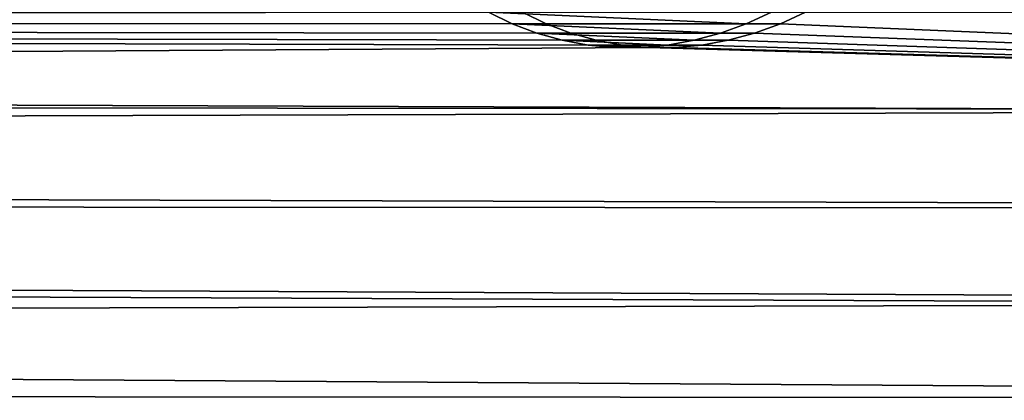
# Model space of a CAD drawing. Header units: metres. Extents: x -22 to 244, y -22 to 22.
# Tile 89 of 146: x 89.16 to 97.81, y -6.05 to -2.7. Entities that reach past the tile are written whole.
import ezdxf

# ---------------------------------------------------------------- set-up
doc = ezdxf.new("R2010")
doc.units = ezdxf.units.M
doc.layers.add('solid_10_151_113_XXX', color=7, linetype='CONTINUOUS')

msp = doc.modelspace()

# ---------------------------------------------------------------- linework, layer by layer
at = {"layer": 'solid_10_151_113_XXX'}
for points in [[(93.37339, -2.514205, 149.37471), (93.572601, -2.636308, 149.46875), (21.32584, -2.73104, 123.190514), (21.401995, -2.050513, 123.106987)], [(103.376709, -3.504697, 185.902054), (103.317757, -2.638217, 186.064011), (21.33289, -2.675408, 156.217194), (21.25807, -3.216284, 156.080338)], [(93.572601, -2.636308, 149.46875), (93.781395, -2.739211, 149.563705), (21.32584, -2.73104, 123.190514)], [(93.483025, -2.739528, 150.385788), (93.781395, -2.739211, 149.563705), (93.572601, -2.636308, 149.46875), (93.274521, -2.63667, 150.28981)], [(93.274521, -2.63667, 150.28981), (95.761055, -2.636669, 151.194824), (95.539635, -2.739527, 151.134338)], [(93.274521, -2.63667, 150.28981), (95.539635, -2.739527, 151.134338), (93.483025, -2.739528, 150.385788)], [(95.539635, -2.739527, 151.134338), (95.761055, -2.636669, 151.194824), (96.060249, -2.636428, 150.374207), (95.839226, -2.739319, 150.312714)], [(96.060249, -2.636428, 150.374207), (113.939171, -2.638217, 156.881927), (113.880226, -3.504698, 157.043884), (95.839226, -2.739319, 150.312714)], [(94.448898, -2.926416, 149.843094), (94.680328, -2.947366, 149.931549), (21.228119, -3.408372, 123.29821), (21.32584, -2.73104, 123.190514)], [(94.220947, -2.884598, 149.75177), (94.448898, -2.926416, 149.843094), (21.32584, -2.73104, 123.190514)], [(93.997841, -2.822062, 149.65831), (94.220947, -2.884598, 149.75177), (21.32584, -2.73104, 123.190514)], [(93.781395, -2.739211, 149.563705), (93.997841, -2.822062, 149.65831), (21.32584, -2.73104, 123.190514)], [(93.699158, -2.822296, 150.481201), (93.997841, -2.822062, 149.65831), (93.781395, -2.739211, 149.563705), (93.483025, -2.739528, 150.385788)], [(93.483025, -2.739528, 150.385788), (95.539635, -2.739527, 151.134338), (95.312744, -2.822296, 151.068497)], [(93.483025, -2.739528, 150.385788), (95.312744, -2.822296, 151.068497), (93.699158, -2.822296, 150.481201)], [(95.312744, -2.822296, 151.068497), (95.539635, -2.739527, 151.134338), (95.839226, -2.739319, 150.312714), (95.612549, -2.82217, 150.246033)], [(95.612549, -2.82217, 150.246033), (95.839226, -2.739319, 150.312714), (113.880226, -3.504698, 157.043884)], [(93.921875, -2.88473, 150.575241), (94.220947, -2.884598, 149.75177), (93.997841, -2.822062, 149.65831), (93.699158, -2.822296, 150.481201)], [(93.699158, -2.822296, 150.481201), (95.312744, -2.822296, 151.068497), (95.08168, -2.88473, 150.997375)], [(93.699158, -2.822296, 150.481201), (95.08168, -2.88473, 150.997375), (93.921875, -2.88473, 150.575241)], [(95.08168, -2.88473, 150.997375), (95.312744, -2.822296, 151.068497), (95.612549, -2.82217, 150.246033), (95.38166, -2.884651, 150.17424)], [(95.38166, -2.884651, 150.17424), (95.612549, -2.82217, 150.246033), (113.880226, -3.504698, 157.043884)], [(94.149635, -2.926486, 150.666977), (94.448898, -2.926416, 149.843094), (94.220947, -2.884598, 149.75177), (93.921875, -2.88473, 150.575241)], [(93.921875, -2.88473, 150.575241), (95.08168, -2.88473, 150.997375), (94.848244, -2.926486, 150.921249)], [(93.921875, -2.88473, 150.575241), (94.848244, -2.926486, 150.921249), (94.149635, -2.926486, 150.666977)], [(94.380714, -2.947381, 150.755554), (94.680328, -2.947366, 149.931549), (94.448898, -2.926416, 149.843094), (94.149635, -2.926486, 150.666977)], [(94.149635, -2.926486, 150.666977), (94.848244, -2.926486, 150.921249), (94.614288, -2.947381, 150.840576)], [(94.149635, -2.926486, 150.666977), (94.614288, -2.947381, 150.840576), (94.380714, -2.947381, 150.755554)], [(94.614288, -2.947381, 150.840576), (94.848244, -2.926486, 150.921249), (95.148178, -2.926469, 150.09761), (94.914108, -2.947381, 150.016647)], [(94.848244, -2.926486, 150.921249), (95.08168, -2.88473, 150.997375), (95.38166, -2.884651, 150.17424), (95.148178, -2.926469, 150.09761)], [(94.914108, -2.947381, 150.016647), (95.148178, -2.926469, 150.09761), (113.880226, -3.504698, 157.043884)], [(95.148178, -2.926469, 150.09761), (95.38166, -2.884651, 150.17424), (113.880226, -3.504698, 157.043884)], [(94.680328, -2.947366, 149.931549), (113.880226, -3.504698, 157.043884), (21.228119, -3.408372, 123.29821)], [(94.614288, -2.947381, 150.840576), (94.914108, -2.947381, 150.016647), (94.680328, -2.947366, 149.931549), (94.380714, -2.947381, 150.755554)], [(94.680328, -2.947366, 149.931549), (94.914108, -2.947381, 150.016647), (113.880226, -3.504698, 157.043884)], [(103.376709, -3.504697, 185.902054), (21.25807, -3.216284, 156.080338), (21.168734, -3.75962, 155.916489)], [(113.804756, -4.36015, 157.251236), (21.108953, -4.081923, 123.430359), (21.228119, -3.408372, 123.29821), (113.880226, -3.504698, 157.043884)], [(103.452179, -4.36015, 185.694702), (103.376709, -3.504697, 185.902054), (21.168734, -3.75962, 155.916489), (21.064251, -4.306657, 155.724228)], [(113.712997, -5.201884, 157.503342), (20.968412, -4.75139, 123.587402), (21.108953, -4.081923, 123.430359), (113.804756, -4.36015, 157.251236)], [(103.543938, -5.201884, 185.442596), (103.452179, -4.36015, 185.694702), (21.064251, -4.306657, 155.724228), (20.943882, -4.858377, 155.501816)], [(113.60524, -6.027252, 157.799393), (20.806648, -5.416032, 123.769798), (20.968412, -4.75139, 123.587402), (113.712997, -5.201884, 157.503342)], [(103.543938, -5.201884, 185.442596), (20.943882, -4.858377, 155.501816), (20.806955, -5.414849, 155.247635)], [(103.651695, -6.027252, 185.14653), (103.543938, -5.201884, 185.442596), (20.806955, -5.414849, 155.247635), (20.653028, -5.975147, 154.960327)], [(113.481827, -6.833655, 158.138474), (20.624237, -6.073781, 123.977692), (20.806648, -5.416032, 123.769798), (113.60524, -6.027252, 157.799393)], [(103.775108, -6.833655, 184.807465), (103.651695, -6.027252, 185.14653), (20.653028, -5.975147, 154.960327), (20.48173, -6.538253, 154.638519)]]:
    msp.add_3dface(points, dxfattribs=at)

doc.saveas('drawing.dxf')
